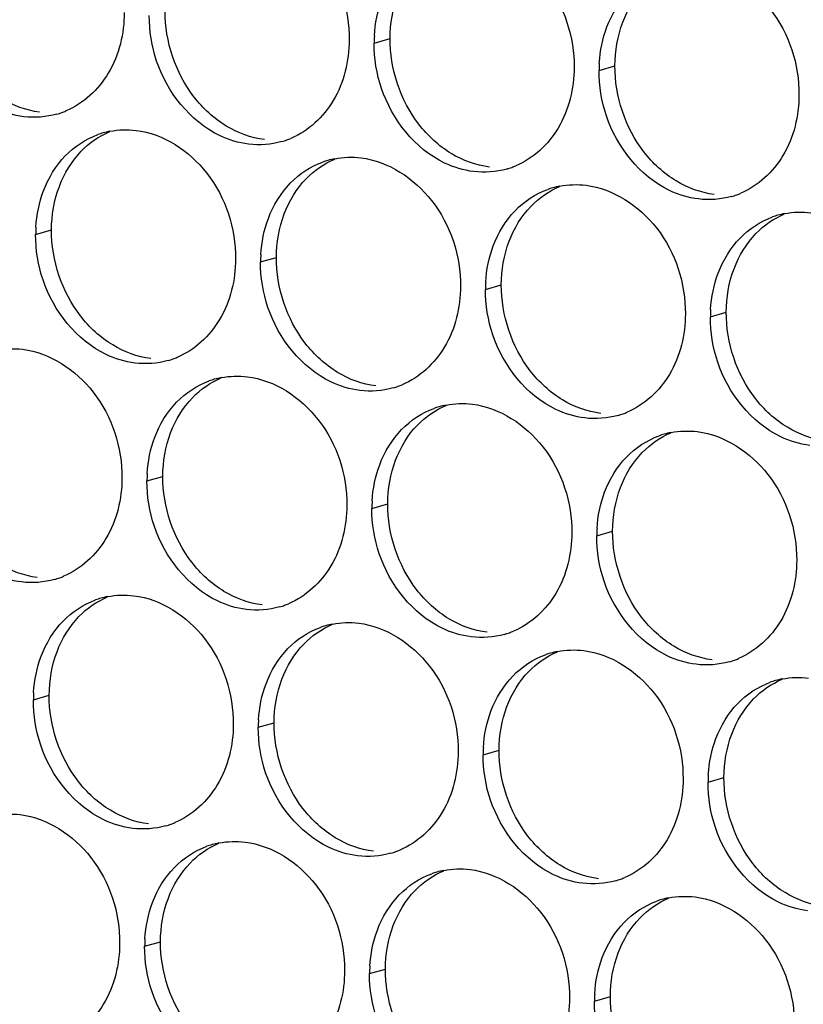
# Paper-space layout '45651_1_3' of a CAD drawing. Header units: millimetres. Extents: x -231 to 594, y 0 to 420.
# Tile 171 of 247: x 130.63 to 135.93, y 239.24 to 245.9. Entities that reach past the tile are written whole.
import ezdxf

# ---------------------------------------------------------------- set-up
doc = ezdxf.new("R2010")
doc.units = ezdxf.units.MM
doc.header["$LTSCALE"] = 32.67
doc.layers.add('02___PRT_ALL_AXES', color=7, linetype='CONTINUOUS')

psp = doc.layouts.new('45651_1_3')

# ---------------------------------------------------------------- linework, layer by layer
at = {"layer": '02___PRT_ALL_AXES', "color": 7, "linetype": 'CONTINUOUS'}
for p, q in [((133.0263, 245.7417), (133.1335, 245.7723)), ((134.5459, 245.5562), (134.6531, 245.5869)), ((130.7392, 244.4474), (130.8464, 244.4781)), ((132.2587, 244.2619), (132.3659, 244.2926)), ((133.7783, 244.0765), (133.8855, 244.1071)), ((135.2979, 243.891), (135.4051, 243.9217)), ((131.4912, 242.7822), (131.5984, 242.8129)), ((133.0108, 242.5968), (133.118, 242.6274)), ((134.5304, 242.4113), (134.6375, 242.442)), ((130.7236, 241.3025), (130.8308, 241.3332)), ((132.2432, 241.1171), (132.3504, 241.1477)), ((133.7628, 240.9316), (133.87, 240.9623)), ((135.2824, 240.7461), (135.3896, 240.7768)), ((131.4756, 239.6373), (131.5828, 239.668)), ((132.9952, 239.4519), (133.1024, 239.4826)), ((134.5148, 239.2664), (134.622, 239.2971))]:
    psp.add_line(p, q, dxfattribs=at)
at = {"layer": '02___PRT_ALL_AXES', "color": 3, "linetype": 'CONTINUOUS'}
for centre, radius, start, end in [((133.9181, 245.7372), 0.8918, 176.51802, 179.71686), ((135.4377, 245.5518), 0.8918, 176.51802, 179.71686), ((130.7325, 245.7867), 0.5467, 285.94061, 289.76751), ((130.7319, 245.7881), 0.5481, 289.77289, 292.73686), ((131.3446, 244.6084), 0.5467, 105.94061, 109.76751), ((131.346, 244.6034), 0.5519, 100.97724, 105.93831), ((132.2515, 245.6026), 0.5481, 289.77289, 292.73686), ((132.2521, 245.6013), 0.5467, 285.94061, 289.76751), ((132.8656, 244.4179), 0.5519, 100.97724, 105.93831), ((132.8642, 244.4229), 0.5467, 105.94061, 109.76751), ((133.7716, 245.4158), 0.5467, 285.94061, 289.76751), ((133.7711, 245.4171), 0.5481, 289.77289, 292.73686), ((134.3837, 244.2375), 0.5467, 105.94061, 109.76751), ((134.3852, 244.2324), 0.5519, 100.97724, 105.93831), ((135.2912, 245.2303), 0.5467, 285.94061, 289.76751), ((135.2907, 245.2316), 0.5481, 289.77289, 292.73686), ((135.9033, 244.052), 0.5467, 105.94061, 109.76751), ((135.9047, 244.047), 0.5519, 100.97724, 105.93831), ((131.631, 244.443), 0.8918, 176.51802, 179.71686), ((133.1506, 244.2575), 0.8918, 176.51802, 179.71686), ((134.6702, 244.0721), 0.8918, 176.51802, 179.71686), ((136.1897, 243.8866), 0.8918, 176.51802, 179.71686), ((131.4845, 244.1216), 0.5467, 285.94061, 289.76751), ((131.484, 244.1229), 0.5481, 289.77289, 292.73686), ((132.0966, 242.9432), 0.5467, 105.94061, 109.76751), ((132.098, 242.9382), 0.5519, 100.97724, 105.93831), ((133.0036, 243.9374), 0.5481, 289.77289, 292.73686), ((133.0041, 243.9361), 0.5467, 285.94061, 289.76751), ((133.6176, 242.7527), 0.5519, 100.97724, 105.93831), ((133.6162, 242.7578), 0.5467, 105.94061, 109.76751), ((134.5237, 243.7506), 0.5467, 285.94061, 289.76751), ((134.5231, 243.7519), 0.5481, 289.77289, 292.73686), ((135.1358, 242.5723), 0.5467, 105.94061, 109.76751), ((135.1372, 242.5672), 0.5519, 100.97724, 105.93831), ((132.383, 242.7778), 0.8918, 176.51802, 179.71686), ((133.9026, 242.5924), 0.8918, 176.51802, 179.71686), ((135.4222, 242.4069), 0.8918, 176.51802, 179.71686), ((130.7169, 242.6419), 0.5467, 285.94061, 289.76751), ((130.7164, 242.6432), 0.5481, 289.77289, 292.73686), ((131.329, 241.4635), 0.5467, 105.94061, 109.76751), ((131.3304, 241.4585), 0.5519, 100.97724, 105.93831), ((132.2365, 242.4564), 0.5467, 285.94061, 289.76751), ((132.236, 242.4577), 0.5481, 289.77289, 292.73686), ((132.8486, 241.278), 0.5467, 105.94061, 109.76751), ((132.85, 241.273), 0.5519, 100.97724, 105.93831), ((133.7556, 242.2722), 0.5481, 289.77289, 292.73686), ((133.7561, 242.2709), 0.5467, 285.94061, 289.76751), ((134.3696, 241.0875), 0.5519, 100.97724, 105.93831), ((134.3682, 241.0926), 0.5467, 105.94061, 109.76751), ((135.2757, 242.0854), 0.5467, 285.94061, 289.76751), ((135.2752, 242.0867), 0.5481, 289.77289, 292.73686), ((135.8878, 240.9071), 0.5467, 105.94061, 109.76751), ((135.8892, 240.9021), 0.5519, 100.97724, 105.93831), ((131.6154, 241.2981), 0.8918, 176.51802, 179.71686), ((133.135, 241.1126), 0.8918, 176.51802, 179.71686), ((134.6546, 240.9272), 0.8918, 176.51802, 179.71686), ((136.1742, 240.7417), 0.8918, 176.51802, 179.71686), ((131.469, 240.9767), 0.5467, 285.94061, 289.76751), ((131.4684, 240.978), 0.5481, 289.77289, 292.73686), ((132.081, 239.7983), 0.5467, 105.94061, 109.76751), ((132.0825, 239.7933), 0.5519, 100.97724, 105.93831), ((132.9885, 240.7912), 0.5467, 285.94061, 289.76751), ((132.988, 240.7925), 0.5481, 289.77289, 292.73686), ((133.6006, 239.6129), 0.5467, 105.94061, 109.76751), ((133.602, 239.6078), 0.5519, 100.97724, 105.93831), ((134.5076, 240.607), 0.5481, 289.77289, 292.73686), ((134.5081, 240.6057), 0.5467, 285.94061, 289.76751), ((135.1216, 239.4224), 0.5519, 100.97724, 105.93831), ((135.1202, 239.4274), 0.5467, 105.94061, 109.76751), ((132.3675, 239.6329), 0.8918, 176.51802, 179.71686), ((133.887, 239.4475), 0.8918, 176.51802, 179.71686), ((135.4066, 239.262), 0.8918, 176.51802, 179.71686)]:
    psp.add_arc(centre, radius, start, end, dxfattribs=at)
for points, knots in [([(132.186, 246.6309), (132.3703, 246.6084), (132.7337, 246.3673), (132.8585, 245.9663), (132.8575, 245.7623)], [0, 0, 0, 0, 0.476473, 1, 1, 1, 1]), ([(133.7056, 246.4454), (133.8899, 246.4229), (134.2532, 246.1818), (134.3781, 245.7808), (134.3771, 245.5768)], [0, 0, 0, 0, 0.476473, 1, 1, 1, 1]), ([(135.2252, 246.26), (135.4094, 246.2375), (135.7728, 245.9964), (135.8976, 245.5953), (135.8966, 245.3913)], [0, 0, 0, 0, 0.476473, 1, 1, 1, 1]), ([(131.3379, 245.9477), (131.3372, 245.8064), (131.2742, 245.5302), (131.0617, 245.3319), (130.9438, 245.2825)], [0, 0, 0, 0, 0.525086, 1, 1, 1, 1]), ([(130.6586, 245.2439), (130.5911, 245.2522), (130.3107, 245.336), (130.107, 245.5971), (130.0371, 245.8055)], [0, 0, 0, 0, 0.236458, 1, 1, 1, 1]), ([(132.8575, 245.7623), (132.8568, 245.621), (132.7938, 245.3448), (132.5813, 245.1464), (132.4634, 245.0971)], [0, 0, 0, 0, 0.525086, 1, 1, 1, 1]), ([(132.1782, 245.0585), (132.1106, 245.0667), (131.8303, 245.1506), (131.6266, 245.4116), (131.5566, 245.62)], [0, 0, 0, 0, 0.236458, 1, 1, 1, 1]), ([(134.3771, 245.5768), (134.3764, 245.4355), (134.3134, 245.1593), (134.1008, 244.961), (133.983, 244.9116)], [0, 0, 0, 0, 0.525086, 1, 1, 1, 1]), ([(133.6978, 244.873), (133.6302, 244.8812), (133.3498, 244.9651), (133.1462, 245.2261), (133.0762, 245.4345)], [0, 0, 0, 0, 0.236458, 1, 1, 1, 1]), ([(135.8966, 245.3913), (135.8959, 245.25), (135.833, 244.9738), (135.6204, 244.7755), (135.5026, 244.7261)], [0, 0, 0, 0, 0.525086, 1, 1, 1, 1]), ([(135.2174, 244.6875), (135.1498, 244.6958), (134.8694, 244.7796), (134.6658, 245.0406), (134.5958, 245.249)], [0, 0, 0, 0, 0.236458, 1, 1, 1, 1]), ([(131.4184, 245.1512), (131.6027, 245.1287), (131.9661, 244.8876), (132.0909, 244.4866), (132.0899, 244.2826)], [0, 0, 0, 0, 0.476473, 1, 1, 1, 1]), ([(132.938, 244.9657), (133.1223, 244.9432), (133.4857, 244.7021), (133.6105, 244.3011), (133.6095, 244.0971)], [0, 0, 0, 0, 0.476473, 1, 1, 1, 1]), ([(134.4576, 244.7803), (134.6419, 244.7578), (135.0053, 244.5167), (135.1301, 244.1156), (135.1291, 243.9116)], [0, 0, 0, 0, 0.476473, 1, 1, 1, 1]), ([(132.0899, 244.2826), (132.0892, 244.1413), (132.0262, 243.865), (131.8137, 243.6667), (131.6958, 243.6173)], [0, 0, 0, 0, 0.525086, 1, 1, 1, 1]), ([(131.4106, 243.5788), (131.3431, 243.587), (131.0627, 243.6709), (130.859, 243.9319), (130.7891, 244.1403)], [0, 0, 0, 0, 0.236458, 1, 1, 1, 1]), ([(133.6095, 244.0971), (133.6088, 243.9558), (133.5458, 243.6796), (133.3333, 243.4813), (133.2154, 243.4319)], [0, 0, 0, 0, 0.525086, 1, 1, 1, 1]), ([(132.9302, 243.3933), (132.8627, 243.4015), (132.5823, 243.4854), (132.3786, 243.7464), (132.3087, 243.9548)], [0, 0, 0, 0, 0.236458, 1, 1, 1, 1]), ([(135.1291, 243.9116), (135.1284, 243.7703), (135.0654, 243.4941), (134.8529, 243.2958), (134.735, 243.2464)], [0, 0, 0, 0, 0.525086, 1, 1, 1, 1]), ([(134.4498, 243.2078), (134.3822, 243.2161), (134.1019, 243.2999), (133.8982, 243.5609), (133.8283, 243.7693)], [0, 0, 0, 0, 0.236458, 1, 1, 1, 1]), ([(130.6509, 243.6715), (130.8352, 243.649), (131.1985, 243.4079), (131.3233, 243.0068), (131.3223, 242.8028)], [0, 0, 0, 0, 0.476473, 1, 1, 1, 1]), ([(135.9694, 243.0223), (135.9018, 243.0306), (135.6214, 243.1144), (135.4178, 243.3754), (135.3478, 243.5838)], [0, 0, 0, 0, 0.236458, 1, 1, 1, 1]), ([(132.1704, 243.486), (132.3547, 243.4635), (132.7181, 243.2224), (132.8429, 242.8214), (132.8419, 242.6174)], [0, 0, 0, 0, 0.476473, 1, 1, 1, 1]), ([(133.69, 243.3006), (133.8743, 243.2781), (134.2377, 243.037), (134.3625, 242.6359), (134.3615, 242.4319)], [0, 0, 0, 0, 0.476473, 1, 1, 1, 1]), ([(135.2096, 243.1151), (135.3939, 243.0926), (135.7573, 242.8515), (135.8821, 242.4504), (135.8811, 242.2464)], [0, 0, 0, 0, 0.476473, 1, 1, 1, 1]), ([(131.3223, 242.8028), (131.3216, 242.6616), (131.2587, 242.3853), (131.0461, 242.187), (130.9283, 242.1376)], [0, 0, 0, 0, 0.525086, 1, 1, 1, 1]), ([(130.6431, 242.0991), (130.5755, 242.1073), (130.2951, 242.1912), (130.0915, 242.4522), (130.0215, 242.6606)], [0, 0, 0, 0, 0.236458, 1, 1, 1, 1]), ([(132.8419, 242.6174), (132.8412, 242.4761), (132.7782, 242.1999), (132.5657, 242.0016), (132.4478, 241.9522)], [0, 0, 0, 0, 0.525086, 1, 1, 1, 1]), ([(132.1627, 241.9136), (132.0951, 241.9218), (131.8147, 242.0057), (131.6111, 242.2667), (131.5411, 242.4751)], [0, 0, 0, 0, 0.236458, 1, 1, 1, 1]), ([(134.3615, 242.4319), (134.3608, 242.2906), (134.2978, 242.0144), (134.0853, 241.8161), (133.9674, 241.7667)], [0, 0, 0, 0, 0.525086, 1, 1, 1, 1]), ([(133.6823, 241.7281), (133.6147, 241.7364), (133.3343, 241.8202), (133.1306, 242.0812), (133.0607, 242.2896)], [0, 0, 0, 0, 0.236458, 1, 1, 1, 1]), ([(135.8811, 242.2464), (135.8804, 242.1051), (135.8174, 241.8289), (135.6049, 241.6306), (135.487, 241.5812)], [0, 0, 0, 0, 0.525086, 1, 1, 1, 1]), ([(135.2018, 241.5426), (135.1343, 241.5509), (134.8539, 241.6347), (134.6502, 241.8957), (134.5803, 242.1041)], [0, 0, 0, 0, 0.236458, 1, 1, 1, 1]), ([(131.4029, 242.0063), (131.5872, 241.9838), (131.9506, 241.7427), (132.0754, 241.3417), (132.0744, 241.1377)], [0, 0, 0, 0, 0.476473, 1, 1, 1, 1]), ([(132.9225, 241.8208), (133.1068, 241.7983), (133.4701, 241.5572), (133.595, 241.1562), (133.5939, 240.9522)], [0, 0, 0, 0, 0.476473, 1, 1, 1, 1]), ([(134.442, 241.6354), (134.6263, 241.6129), (134.9897, 241.3718), (135.1145, 240.9707), (135.1135, 240.7667)], [0, 0, 0, 0, 0.476473, 1, 1, 1, 1]), ([(132.0744, 241.1377), (132.0737, 240.9964), (132.0107, 240.7202), (131.7981, 240.5218), (131.6803, 240.4725)], [0, 0, 0, 0, 0.525086, 1, 1, 1, 1]), ([(131.3951, 240.4339), (131.3275, 240.4421), (131.0472, 240.526), (130.8435, 240.787), (130.7735, 240.9954)], [0, 0, 0, 0, 0.236458, 1, 1, 1, 1]), ([(133.5939, 240.9522), (133.5932, 240.8109), (133.5303, 240.5347), (133.3177, 240.3364), (133.1999, 240.287)], [0, 0, 0, 0, 0.525086, 1, 1, 1, 1]), ([(132.9147, 240.2484), (132.8471, 240.2566), (132.5667, 240.3405), (132.3631, 240.6015), (132.2931, 240.8099)], [0, 0, 0, 0, 0.236458, 1, 1, 1, 1]), ([(135.1135, 240.7667), (135.1128, 240.6254), (135.0499, 240.3492), (134.8373, 240.1509), (134.7194, 240.1015)], [0, 0, 0, 0, 0.525086, 1, 1, 1, 1]), ([(134.4343, 240.0629), (134.3667, 240.0712), (134.0863, 240.155), (133.8827, 240.416), (133.8127, 240.6244)], [0, 0, 0, 0, 0.236458, 1, 1, 1, 1]), ([(130.6353, 240.5266), (130.8196, 240.5041), (131.183, 240.263), (131.3078, 239.862), (131.3068, 239.658)], [0, 0, 0, 0, 0.476473, 1, 1, 1, 1]), ([(135.9539, 239.8774), (135.8863, 239.8857), (135.6059, 239.9695), (135.4022, 240.2306), (135.3323, 240.439)], [0, 0, 0, 0, 0.236458, 1, 1, 1, 1]), ([(132.1549, 240.3411), (132.3392, 240.3186), (132.7026, 240.0775), (132.8274, 239.6765), (132.8264, 239.4725)], [0, 0, 0, 0, 0.476473, 1, 1, 1, 1]), ([(133.6745, 240.1557), (133.8588, 240.1332), (134.2222, 239.8921), (134.347, 239.491), (134.346, 239.287)], [0, 0, 0, 0, 0.476473, 1, 1, 1, 1]), ([(135.1941, 239.9702), (135.3784, 239.9477), (135.7417, 239.7066), (135.8666, 239.3055), (135.8656, 239.1015)], [0, 0, 0, 0, 0.476473, 1, 1, 1, 1]), ([(131.3068, 239.658), (131.3061, 239.5167), (131.2431, 239.2405), (131.0306, 239.0421), (130.9127, 238.9927)], [0, 0, 0, 0, 0.525086, 1, 1, 1, 1]), ([(132.8264, 239.4725), (132.8257, 239.3312), (132.7627, 239.055), (132.5502, 238.8567), (132.4323, 238.8073)], [0, 0, 0, 0, 0.525086, 1, 1, 1, 1]), ([(132.1471, 238.7687), (132.0795, 238.7769), (131.7992, 238.8608), (131.5955, 239.1218), (131.5256, 239.3302)], [0, 0, 0, 0, 0.236458, 1, 1, 1, 1]), ([(134.346, 239.287), (134.3453, 239.1457), (134.2823, 238.8695), (134.0698, 238.6712), (133.9519, 238.6218)], [0, 0, 0, 0, 0.525086, 1, 1, 1, 1])]:
    psp.add_open_spline(points, degree=3, knots=knots, dxfattribs=at)
for points in [[(134.5988, 245.8508), (134.6316, 245.9379), (134.6818, 246.021), (134.7465, 246.088)], [(133.0279, 245.7914), (133.033, 245.8746), (133.0498, 245.9582), (133.0792, 246.0363)], [(131.5566, 245.62), (131.5236, 245.7183), (131.5062, 245.8234), (131.5067, 245.9271)], [(134.5475, 245.6059), (134.5526, 245.6892), (134.5694, 245.7727), (134.5988, 245.8508)], [(133.0762, 245.4345), (133.0432, 245.5328), (133.0258, 245.6379), (133.0263, 245.7417)], [(134.5958, 245.249), (134.5628, 245.3474), (134.5454, 245.4525), (134.5459, 245.5562)], [(130.8826, 245.2611), (130.8106, 245.2405), (130.733, 245.2349), (130.6586, 245.2439)], [(131.2409, 245.1452), (131.299, 245.1565), (131.3596, 245.1584), (131.4184, 245.1512)], [(130.9397, 244.9792), (131.0006, 245.0422), (131.0773, 245.0933), (131.1597, 245.1229)], [(132.4022, 245.0756), (132.3302, 245.055), (132.2525, 245.0494), (132.1782, 245.0585)], [(130.7921, 244.742), (130.8249, 244.8292), (130.875, 244.9122), (130.9397, 244.9792)], [(132.7605, 244.9597), (132.8186, 244.971), (132.8792, 244.9729), (132.938, 244.9657)], [(132.4593, 244.7937), (132.5201, 244.8567), (132.5968, 244.9078), (132.6793, 244.9374)], [(133.9218, 244.8901), (133.8498, 244.8695), (133.7721, 244.8639), (133.6978, 244.873)], [(132.3116, 244.5565), (132.3445, 244.6437), (132.3946, 244.7268), (132.4593, 244.7937)], [(134.2801, 244.7743), (134.3382, 244.7855), (134.3988, 244.7874), (134.4576, 244.7803)], [(130.7408, 244.4972), (130.7459, 244.5804), (130.7627, 244.664), (130.7921, 244.742)], [(133.9789, 244.6083), (134.0397, 244.6713), (134.1164, 244.7223), (134.1988, 244.752)], [(135.4414, 244.7046), (135.3694, 244.6841), (135.2917, 244.6784), (135.2174, 244.6875)], [(132.2604, 244.3117), (132.2654, 244.3949), (132.2823, 244.4785), (132.3116, 244.5565)], [(133.8312, 244.3711), (133.864, 244.4582), (133.9142, 244.5413), (133.9789, 244.6083)], [(135.4985, 244.4228), (135.5593, 244.4858), (135.636, 244.5369), (135.7184, 244.5665)], [(135.7996, 244.5888), (135.8578, 244.6001), (135.9184, 244.602), (135.9772, 244.5948)], [(130.7891, 244.1403), (130.7561, 244.2386), (130.7387, 244.3437), (130.7392, 244.4474)], [(135.3508, 244.1856), (135.3836, 244.2728), (135.4338, 244.3558), (135.4985, 244.4228)], [(133.78, 244.1262), (133.785, 244.2095), (133.8019, 244.293), (133.8312, 244.3711)], [(132.3087, 243.9548), (132.2757, 244.0531), (132.2582, 244.1582), (132.2587, 244.2619)], [(135.2996, 243.9408), (135.3046, 244.024), (135.3214, 244.1076), (135.3508, 244.1856)], [(133.8283, 243.7693), (133.7952, 243.8677), (133.7778, 243.9727), (133.7783, 244.0765)], [(135.3478, 243.5838), (135.3148, 243.6822), (135.2974, 243.7873), (135.2979, 243.891)], [(130.4733, 243.6655), (130.5314, 243.6768), (130.5921, 243.6787), (130.6509, 243.6715)], [(131.6346, 243.5959), (131.5626, 243.5753), (131.485, 243.5697), (131.4106, 243.5788)], [(131.9929, 243.48), (132.051, 243.4913), (132.1117, 243.4932), (132.1704, 243.486)], [(131.6917, 243.314), (131.7526, 243.377), (131.8293, 243.4281), (131.9117, 243.4577)], [(133.1542, 243.4104), (133.0822, 243.3898), (133.0046, 243.3842), (132.9302, 243.3933)], [(131.5441, 243.0768), (131.5769, 243.164), (131.627, 243.247), (131.6917, 243.314)], [(133.5125, 243.2946), (133.5706, 243.3058), (133.6312, 243.3077), (133.69, 243.3006)], [(133.2113, 243.1286), (133.2722, 243.1916), (133.3489, 243.2426), (133.4313, 243.2723)], [(134.6738, 243.2249), (134.6018, 243.2044), (134.5241, 243.1987), (134.4498, 243.2078)], [(133.0637, 242.8914), (133.0965, 242.9785), (133.1466, 243.0616), (133.2113, 243.1286)], [(135.0321, 243.1091), (135.0902, 243.1204), (135.1508, 243.1222), (135.2096, 243.1151)], [(131.4928, 242.832), (131.4979, 242.9152), (131.5147, 242.9988), (131.5441, 243.0768)], [(134.7309, 242.9431), (134.7917, 243.0061), (134.8684, 243.0572), (134.9509, 243.0868)], [(134.5832, 242.7059), (134.6161, 242.7931), (134.6662, 242.8761), (134.7309, 242.9431)], [(133.0124, 242.6465), (133.0175, 242.7298), (133.0343, 242.8133), (133.0637, 242.8914)], [(131.5411, 242.4751), (131.5081, 242.5734), (131.4907, 242.6785), (131.4912, 242.7822)], [(134.532, 242.461), (134.5371, 242.5443), (134.5539, 242.6278), (134.5832, 242.7059)], [(133.0607, 242.2896), (133.0277, 242.3879), (133.0103, 242.493), (133.0108, 242.5968)], [(134.5803, 242.1041), (134.5473, 242.2025), (134.5298, 242.3076), (134.5304, 242.4113)], [(130.8671, 242.1162), (130.7951, 242.0956), (130.7174, 242.09), (130.6431, 242.0991)], [(130.9242, 241.8343), (130.985, 241.8973), (131.0617, 241.9484), (131.1441, 241.978)], [(131.2253, 242.0003), (131.2835, 242.0116), (131.3441, 242.0135), (131.4029, 242.0063)], [(132.3867, 241.9307), (132.3147, 241.9101), (132.237, 241.9045), (132.1627, 241.9136)], [(130.7765, 241.5971), (130.8093, 241.6843), (130.8595, 241.7673), (130.9242, 241.8343)], [(132.7449, 241.8149), (132.8031, 241.8261), (132.8637, 241.828), (132.9225, 241.8208)], [(132.4438, 241.6489), (132.5046, 241.7118), (132.5813, 241.7629), (132.6637, 241.7925)], [(133.9063, 241.7452), (133.8342, 241.7246), (133.7566, 241.719), (133.6823, 241.7281)], [(132.2961, 241.4117), (132.3289, 241.4988), (132.3791, 241.5819), (132.4438, 241.6489)], [(134.2645, 241.6294), (134.3226, 241.6407), (134.3833, 241.6425), (134.442, 241.6354)], [(130.7253, 241.3523), (130.7303, 241.4355), (130.7471, 241.5191), (130.7765, 241.5971)], [(133.9633, 241.4634), (134.0242, 241.5264), (134.1009, 241.5774), (134.1833, 241.6071)], [(135.4258, 241.5597), (135.3538, 241.5392), (135.2762, 241.5336), (135.2018, 241.5426)], [(133.8157, 241.2262), (133.8485, 241.3133), (133.8986, 241.3964), (133.9633, 241.4634)], [(135.7841, 241.4439), (135.8422, 241.4552), (135.9029, 241.4571), (135.9616, 241.4499)], [(132.2448, 241.1668), (132.2499, 241.25), (132.2667, 241.3336), (132.2961, 241.4117)], [(135.4829, 241.2779), (135.5438, 241.3409), (135.6205, 241.392), (135.7029, 241.4216)], [(130.7735, 240.9954), (130.7405, 241.0937), (130.7231, 241.1988), (130.7236, 241.3025)], [(135.3353, 241.0407), (135.3681, 241.1279), (135.4182, 241.2109), (135.4829, 241.2779)], [(133.7644, 240.9813), (133.7695, 241.0646), (133.7863, 241.1481), (133.8157, 241.2262)], [(132.2931, 240.8099), (132.2601, 240.9082), (132.2427, 241.0133), (132.2432, 241.1171)], [(135.284, 240.7959), (135.2891, 240.8791), (135.3059, 240.9627), (135.3353, 241.0407)], [(133.8127, 240.6244), (133.7797, 240.7228), (133.7623, 240.8279), (133.7628, 240.9316)], [(135.3323, 240.439), (135.2993, 240.5373), (135.2819, 240.6424), (135.2824, 240.7461)], [(130.4578, 240.5206), (130.5159, 240.5319), (130.5765, 240.5338), (130.6353, 240.5266)], [(131.6191, 240.451), (131.5471, 240.4304), (131.4694, 240.4248), (131.3951, 240.4339)], [(131.6762, 240.1691), (131.737, 240.2321), (131.8137, 240.2832), (131.8961, 240.3128)], [(131.9774, 240.3351), (132.0355, 240.3464), (132.0961, 240.3483), (132.1549, 240.3411)], [(133.1387, 240.2655), (133.0667, 240.2449), (132.989, 240.2393), (132.9147, 240.2484)], [(131.5285, 239.9319), (131.5613, 240.0191), (131.6115, 240.1022), (131.6762, 240.1691)], [(133.1958, 239.9837), (133.2566, 240.0467), (133.3333, 240.0977), (133.4157, 240.1274)], [(133.4969, 240.1497), (133.5551, 240.161), (133.6157, 240.1628), (133.6745, 240.1557)], [(134.6583, 240.08), (134.5863, 240.0595), (134.5086, 240.0539), (134.4343, 240.0629)], [(133.0481, 239.7465), (133.0809, 239.8336), (133.1311, 239.9167), (133.1958, 239.9837)], [(135.0165, 239.9642), (135.0747, 239.9755), (135.1353, 239.9774), (135.1941, 239.9702)], [(131.4773, 239.6871), (131.4823, 239.7703), (131.4992, 239.8539), (131.5285, 239.9319)], [(134.7154, 239.7982), (134.7762, 239.8612), (134.8529, 239.9123), (134.9353, 239.9419)], [(134.5677, 239.561), (134.6005, 239.6482), (134.6507, 239.7312), (134.7154, 239.7982)], [(132.9969, 239.5016), (133.0019, 239.5849), (133.0187, 239.6684), (133.0481, 239.7465)], [(131.5256, 239.3302), (131.4926, 239.4285), (131.4751, 239.5336), (131.4756, 239.6373)], [(134.5164, 239.3162), (134.5215, 239.3994), (134.5383, 239.483), (134.5677, 239.561)], [(133.0451, 239.1447), (133.0121, 239.2431), (132.9947, 239.3481), (132.9952, 239.4519)], [(134.5647, 238.9592), (134.5317, 239.0576), (134.5143, 239.1627), (134.5148, 239.2664)]]:
    psp.add_open_spline(points, degree=3, dxfattribs=at)
at = {"layer": '02___PRT_ALL_AXES', "color": 7, "linetype": 'CONTINUOUS'}
for points in [[(134.706, 245.8815), (134.7388, 245.9686), (134.7889, 246.0517), (134.8537, 246.1187)], [(133.1335, 245.7723), (133.134, 245.8721), (133.1513, 245.9736), (133.1864, 246.0669)], [(131.809, 245.3777), (131.6842, 245.5391), (131.6129, 245.7538), (131.6139, 245.9578)], [(134.6531, 245.5869), (134.6536, 245.6866), (134.6708, 245.7881), (134.706, 245.8815)], [(133.3286, 245.1922), (133.2038, 245.3536), (133.1325, 245.5683), (133.1335, 245.7723)], [(134.8482, 245.0068), (134.7233, 245.1681), (134.6521, 245.3829), (134.6531, 245.5869)], [(130.7658, 245.2746), (130.6752, 245.2857), (130.5857, 245.3187), (130.5077, 245.366)], [(132.0273, 245.1805), (131.9434, 245.2313), (131.869, 245.3002), (131.809, 245.3777)], [(132.2854, 245.0892), (132.1948, 245.1002), (132.1053, 245.1332), (132.0273, 245.1805)], [(133.5468, 244.9951), (133.463, 245.0459), (133.3886, 245.1147), (133.3286, 245.1922)], [(131.0469, 245.0099), (131.1014, 245.0663), (131.1682, 245.113), (131.2404, 245.1433)], [(130.8993, 244.7727), (130.9321, 244.8599), (130.9822, 244.9429), (131.0469, 245.0099)], [(132.5665, 244.8244), (132.6209, 244.8808), (132.6878, 244.9276), (132.76, 244.9578)], [(133.805, 244.9037), (133.7144, 244.9147), (133.6249, 244.9478), (133.5468, 244.9951)], [(135.0664, 244.8096), (134.9826, 244.8604), (134.9081, 244.9292), (134.8482, 245.0068)], [(132.4188, 244.5872), (132.4517, 244.6744), (132.5018, 244.7574), (132.5665, 244.8244)], [(130.8464, 244.4781), (130.8469, 244.5779), (130.8641, 244.6793), (130.8993, 244.7727)], [(134.0861, 244.6389), (134.1405, 244.6953), (134.2073, 244.7421), (134.2796, 244.7724)], [(135.3246, 244.7182), (135.234, 244.7293), (135.1445, 244.7623), (135.0664, 244.8096)], [(133.9384, 244.4017), (133.9712, 244.4889), (134.0214, 244.572), (134.0861, 244.6389)], [(132.3659, 244.2926), (132.3664, 244.3924), (132.3837, 244.4939), (132.4188, 244.5872)], [(135.6057, 244.4535), (135.6601, 244.5098), (135.7269, 244.5566), (135.7992, 244.5869)], [(131.0414, 243.898), (130.9166, 244.0594), (130.8454, 244.2741), (130.8464, 244.4781)], [(135.458, 244.2163), (135.4908, 244.3034), (135.541, 244.3865), (135.6057, 244.4535)], [(133.8855, 244.1071), (133.886, 244.2069), (133.9033, 244.3084), (133.9384, 244.4017)], [(132.561, 243.7125), (132.4362, 243.8739), (132.3649, 244.0886), (132.3659, 244.2926)], [(135.4051, 243.9217), (135.4056, 244.0214), (135.4229, 244.1229), (135.458, 244.2163)], [(134.0806, 243.5271), (133.9558, 243.6884), (133.8845, 243.9031), (133.8855, 244.1071)], [(131.2597, 243.7008), (131.1758, 243.7516), (131.1014, 243.8205), (131.0414, 243.898)], [(135.6002, 243.3416), (135.4754, 243.503), (135.4041, 243.7177), (135.4051, 243.9217)], [(131.5178, 243.6094), (131.4272, 243.6205), (131.3378, 243.6535), (131.2597, 243.7008)], [(132.7793, 243.5154), (132.6954, 243.5662), (132.621, 243.635), (132.561, 243.7125)], [(133.0374, 243.424), (132.9468, 243.435), (132.8573, 243.4681), (132.7793, 243.5154)], [(134.2989, 243.3299), (134.215, 243.3807), (134.1406, 243.4495), (134.0806, 243.5271)], [(131.7989, 243.3447), (131.8534, 243.4011), (131.9202, 243.4478), (131.9925, 243.4781)], [(131.6513, 243.1075), (131.6841, 243.1947), (131.7342, 243.2777), (131.7989, 243.3447)], [(133.3185, 243.1592), (133.373, 243.2156), (133.4398, 243.2624), (133.512, 243.2927)], [(134.557, 243.2385), (134.4664, 243.2496), (134.3769, 243.2826), (134.2989, 243.3299)], [(135.8184, 243.1444), (135.7346, 243.1952), (135.6602, 243.264), (135.6002, 243.3416)], [(133.1709, 242.922), (133.2037, 243.0092), (133.2538, 243.0922), (133.3185, 243.1592)], [(131.5984, 242.8129), (131.5989, 242.9127), (131.6161, 243.0141), (131.6513, 243.1075)], [(134.8381, 242.9738), (134.8925, 243.0301), (134.9594, 243.0769), (135.0316, 243.1072)], [(136.0766, 243.053), (135.986, 243.0641), (135.8965, 243.0971), (135.8184, 243.1444)], [(134.6904, 242.7366), (134.7233, 242.8237), (134.7734, 242.9068), (134.8381, 242.9738)], [(133.118, 242.6274), (133.1185, 242.7272), (133.1357, 242.8287), (133.1709, 242.922)], [(131.7934, 242.2328), (131.6686, 242.3942), (131.5974, 242.6089), (131.5984, 242.8129)], [(134.6375, 242.442), (134.638, 242.5417), (134.6553, 242.6432), (134.6904, 242.7366)], [(133.313, 242.0474), (133.1882, 242.2087), (133.117, 242.4234), (133.118, 242.6274)], [(134.8326, 241.8619), (134.7078, 242.0232), (134.6365, 242.238), (134.6375, 242.442)], [(132.0117, 242.0357), (131.9279, 242.0865), (131.8534, 242.1553), (131.7934, 242.2328)], [(130.7503, 242.1297), (130.6597, 242.1408), (130.5702, 242.1738), (130.4921, 242.2211)], [(132.2699, 241.9443), (132.1793, 241.9553), (132.0898, 241.9884), (132.0117, 242.0357)], [(133.5313, 241.8502), (133.4474, 241.901), (133.373, 241.9698), (133.313, 242.0474)], [(131.0314, 241.865), (131.0858, 241.9214), (131.1526, 241.9681), (131.2249, 241.9984)], [(130.8837, 241.6278), (130.9165, 241.715), (130.9667, 241.798), (131.0314, 241.865)], [(133.7894, 241.7588), (133.6988, 241.7698), (133.6094, 241.8029), (133.5313, 241.8502)], [(135.0509, 241.6647), (134.967, 241.7155), (134.8926, 241.7843), (134.8326, 241.8619)], [(132.551, 241.6795), (132.6054, 241.7359), (132.6722, 241.7827), (132.7445, 241.8129)], [(130.8308, 241.3332), (130.8313, 241.433), (130.8486, 241.5344), (130.8837, 241.6278)], [(132.4033, 241.4423), (132.4361, 241.5295), (132.4863, 241.6125), (132.551, 241.6795)], [(135.309, 241.5733), (135.2184, 241.5844), (135.129, 241.6174), (135.0509, 241.6647)], [(134.0705, 241.4941), (134.125, 241.5504), (134.1918, 241.5972), (134.2641, 241.6275)], [(132.3504, 241.1477), (132.3509, 241.2475), (132.3681, 241.349), (132.4033, 241.4423)], [(133.9229, 241.2569), (133.9557, 241.344), (134.0058, 241.4271), (134.0705, 241.4941)], [(135.5901, 241.3086), (135.6446, 241.3649), (135.7114, 241.4117), (135.7837, 241.442)], [(131.0259, 240.7531), (130.9011, 240.9145), (130.8298, 241.1292), (130.8308, 241.3332)], [(135.4425, 241.0714), (135.4753, 241.1585), (135.5254, 241.2416), (135.5901, 241.3086)], [(133.87, 240.9623), (133.8705, 241.062), (133.8877, 241.1635), (133.9229, 241.2569)], [(132.5455, 240.5676), (132.4207, 240.729), (132.3494, 240.9437), (132.3504, 241.1477)], [(135.3896, 240.7768), (135.3901, 240.8766), (135.4073, 240.978), (135.4425, 241.0714)], [(134.065, 240.3822), (133.9402, 240.5435), (133.869, 240.7583), (133.87, 240.9623)], [(135.5846, 240.1967), (135.4598, 240.3581), (135.3886, 240.5728), (135.3896, 240.7768)], [(131.2441, 240.5559), (131.1603, 240.6068), (131.0859, 240.6756), (131.0259, 240.7531)], [(132.7637, 240.3705), (132.6799, 240.4213), (132.6055, 240.4901), (132.5455, 240.5676)], [(131.5023, 240.4646), (131.4117, 240.4756), (131.3222, 240.5086), (131.2441, 240.5559)], [(133.0219, 240.2791), (132.9313, 240.2901), (132.8418, 240.3232), (132.7637, 240.3705)], [(134.2833, 240.185), (134.1995, 240.2358), (134.125, 240.3046), (134.065, 240.3822)], [(131.7834, 240.1998), (131.8378, 240.2562), (131.9047, 240.303), (131.9769, 240.3332)], [(131.6357, 239.9626), (131.6685, 240.0498), (131.7187, 240.1328), (131.7834, 240.1998)], [(134.5415, 240.0936), (134.4509, 240.1047), (134.3614, 240.1377), (134.2833, 240.185)], [(135.8029, 239.9995), (135.719, 240.0503), (135.6446, 240.1191), (135.5846, 240.1967)], [(133.303, 240.0144), (133.3574, 240.0707), (133.4242, 240.1175), (133.4965, 240.1478)], [(133.1553, 239.7772), (133.1881, 239.8643), (133.2383, 239.9474), (133.303, 240.0144)], [(136.0611, 239.9081), (135.9704, 239.9192), (135.881, 239.9522), (135.8029, 239.9995)], [(131.5828, 239.668), (131.5833, 239.7678), (131.6006, 239.8693), (131.6357, 239.9626)], [(134.8226, 239.8289), (134.877, 239.8852), (134.9438, 239.932), (135.0161, 239.9623)], [(133.1024, 239.4826), (133.1029, 239.5823), (133.1202, 239.6838), (133.1553, 239.7772)], [(134.6749, 239.5917), (134.7077, 239.6788), (134.7579, 239.7619), (134.8226, 239.8289)], [(131.7779, 239.0879), (131.6531, 239.2493), (131.5818, 239.464), (131.5828, 239.668)], [(134.622, 239.2971), (134.6225, 239.3968), (134.6398, 239.4983), (134.6749, 239.5917)], [(133.2975, 238.9025), (133.1727, 239.0638), (133.1014, 239.2786), (133.1024, 239.4826)], [(134.8171, 238.717), (134.6923, 238.8784), (134.621, 239.0931), (134.622, 239.2971)]]:
    psp.add_open_spline(points, degree=3, dxfattribs=at)

doc.saveas('drawing.dxf')
